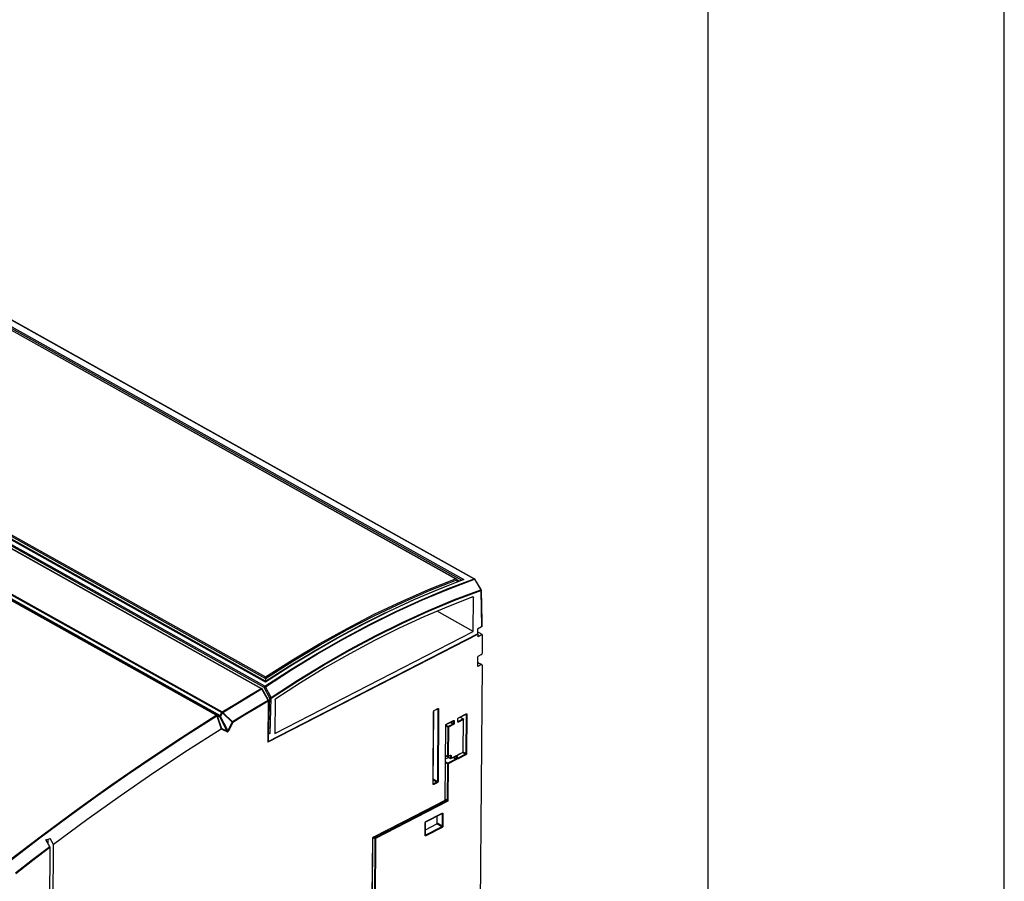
# Model space of a CAD drawing. Extents: x 0 to 420, y 0 to 297.
# Tile 36 of 37: x 370 to 420, y 108 to 152. Entities that reach past the tile are written whole.
import ezdxf

# ---------------------------------------------------------------- set-up
doc = ezdxf.new("R2010")
doc.units = 0
doc.header["$LTSCALE"] = 23.1
doc.layers.get('0').update_dxf_attribs({"linetype": 'CONTINUOUS'})

msp = doc.modelspace()

# ---------------------------------------------------------------- linework, layer by layer
at = {"color": 7, "linetype": 'CONTINUOUS'}
for p, q in [((420, 0), (420, 297)), ((405, 12.5), (405, 284.5)), ((344.843, 150.209), (393.163, 123.206)), ((334.096, 144.631), (382.374, 117.651)), ((392.24, 123.189), (362.556, 139.778)), ((382.569, 117.989), (352.708, 134.677)), ((382.576, 118.019), (352.863, 134.625)), ((391.35, 122.682), (392.581, 123.159)), ((392.266, 123.151), (392.265, 123.037)), ((392.392, 123.086), (392.266, 123.157)), ((393.489, 122.656), (393.182, 123.187)), ((393.099, 120.533), (393.112, 122.255)), ((393.496, 122.632), (393.53, 121.032)), ((393.099, 120.533), (391.266, 121.558)), ((393.52, 120.762), (393.315, 120.656)), ((393.53, 120.838), (393.529, 120.768)), ((393.53, 121.032), (393.53, 120.994)), ((393.53, 120.994), (393.53, 120.95)), ((393.53, 120.95), (393.53, 120.898)), ((393.53, 120.898), (393.53, 120.838)), ((393.341, 120.399), (382.693, 114.923)), ((382.709, 114.961), (393.313, 120.415)), ((383.045, 115.362), (393.099, 120.533)), ((393.315, 120.656), (393.313, 120.415)), ((393.341, 120.399), (393.313, 120.415)), ((393.555, 120.375), (393.314, 120.51)), ((393.34, 120.264), (393.341, 120.399)), ((393.555, 120.375), (393.34, 120.264)), ((393.555, 120.375), (393.548, 119.421)), ((393.328, 118.762), (393.332, 119.268)), ((393.512, 119.361), (393.332, 119.268)), ((393.544, 118.83), (393.27, 82.33)), ((393.508, 118.854), (393.328, 118.762)), ((393.33, 118.969), (393.532, 118.856)), ((382.577, 118.147), (382.576, 118.019)), ((382.718, 117.05), (382.393, 117.632)), ((382.724, 117.026), (382.709, 114.942)), ((383.058, 117.062), (383.045, 115.362)), ((391.067, 112.813), (391.094, 116.487)), ((391.116, 116.524), (391.297, 116.617)), ((391.3, 116.618), (391.3, 116.618)), ((392.337, 116.143), (392.734, 116.347)), ((392.737, 116.348), (392.737, 116.348)), ((391.677, 112.001), (391.705, 115.79)), ((391.727, 115.827), (391.817, 115.874)), ((391.817, 115.874), (391.819, 115.875)), ((391.821, 115.877), (392.087, 116.014)), ((391.823, 115.886), (391.823, 115.887)), ((391.823, 115.881), (391.823, 115.886)), ((392.09, 116.015), (392.09, 116.015)), ((392.315, 115.977), (392.316, 116.106)), ((392.315, 115.975), (392.315, 115.977)), ((392.315, 115.973), (392.315, 115.975)), ((392.434, 116.193), (392.589, 116.106)), ((392.476, 116.169), (392.476, 116.214)), ((392.589, 114.437), (392.602, 116.085)), ((382.728, 115.378), (382.712, 115.387)), ((382.712, 115.332), (382.799, 115.377)), ((391.694, 114.256), (391.799, 114.197)), ((391.694, 114.24), (391.942, 114.102)), ((391.822, 114.196), (391.931, 114.252)), ((391.934, 114.253), (391.934, 114.253)), ((392.22, 114.232), (392.22, 114.232)), ((392.301, 114.121), (392.302, 114.249)), ((392.323, 114.286), (392.576, 114.416)), ((392.589, 114.432), (392.589, 114.437)), ((391.692, 114.081), (391.842, 114.158)), ((391.964, 114.101), (392.217, 114.231)), ((392.301, 114.118), (392.301, 114.121)), ((392.301, 114.116), (392.301, 114.118)), ((391.067, 112.811), (391.067, 112.813)), ((391.068, 112.809), (391.067, 112.811)), ((388.033, 110.112), (391.664, 111.979)), ((391.676, 111.996), (391.677, 112.001)), ((390.695, 110.893), (391.522, 111.318)), ((391.525, 111.319), (391.525, 111.319)), ((390.668, 110.221), (390.673, 110.855)), ((390.67, 110.495), (391.244, 110.79)), ((391.262, 110.819), (391.265, 111.185)), ((371.448, 109.981), (371.662, 110.054)), ((371.642, 109.628), (371.448, 109.981)), ((371.553, 109.79), (371.555, 110.017)), ((371.832, 109.745), (371.662, 110.054)), ((371.786, 103.543), (371.832, 109.745)), ((387.989, 107.087), (388.011, 110.075)), ((390.669, 110.218), (390.668, 110.221)), ((390.669, 110.216), (390.669, 110.218)), ((371.652, 109.592), (371.606, 103.451))]:
    msp.add_line(p, q, dxfattribs=at)
at = {"color": 9, "linetype": 'CONTINUOUS'}
for p, q in [((344.824, 150.21), (393.144, 123.206)), ((382.507, 117.7), (334.159, 144.719)), ((382.539, 117.756), (334.191, 144.775)), ((334.07, 144.628), (382.348, 117.648)), ((380.079, 116.291), (331.801, 143.271)), ((380.105, 116.295), (331.827, 143.276)), ((331.914, 143.241), (380.227, 116.242)), ((331.965, 143.274), (380.278, 116.274)), ((332.079, 143.409), (380.357, 116.429)), ((332.104, 143.438), (380.382, 116.457)), ((392.2, 123.201), (362.557, 139.768)), ((362.697, 139.804), (392.522, 123.137)), ((362.737, 139.867), (392.624, 123.165)), ((352.864, 134.757), (382.577, 118.152)), ((352.93, 134.796), (382.574, 118.23)), ((382.567, 117.97), (352.666, 134.681)), ((393.167, 123.18), (393.474, 122.649)), ((393.112, 122.255), (393.072, 122.278)), ((393.481, 122.612), (393.52, 120.762)), ((383.82, 118.779), (382.567, 117.97)), ((393.33, 118.954), (393.508, 118.854)), ((382.85, 117.189), (382.564, 117.731)), ((382.373, 117.622), (382.697, 117.041)), ((382.793, 117.158), (382.507, 117.7)), ((382.709, 117.006), (382.693, 114.923)), ((382.728, 115.378), (382.793, 117.158)), ((382.799, 115.377), (382.864, 117.155)), ((380.105, 116.295), (380.227, 116.242)), ((380.105, 116.265), (380.33, 115.599)), ((380.123, 116.268), (380.261, 116.208)), ((380.123, 116.268), (380.342, 115.62)), ((380.278, 116.274), (380.357, 116.429)), ((380.297, 116.23), (380.39, 116.412)), ((380.67, 115.514), (380.297, 116.23)), ((380.39, 116.412), (380.887, 115.937)), ((380.408, 116.432), (380.905, 115.957)), ((391.06, 112.804), (391.087, 116.477)), ((391.09, 116.494), (391.093, 116.503)), ((391.093, 116.503), (391.097, 116.511)), ((391.115, 116.531), (391.122, 116.536)), ((391.122, 116.536), (391.303, 116.629)), ((391.303, 116.606), (391.276, 112.933)), ((391.303, 116.606), (391.291, 116.613)), ((391.303, 116.61), (391.303, 116.606)), ((391.337, 116.606), (391.31, 112.933)), ((392.343, 116.155), (392.74, 116.359)), ((392.74, 116.336), (392.725, 114.351)), ((392.74, 116.336), (392.727, 116.343)), ((392.739, 116.34), (392.74, 116.336)), ((392.774, 116.336), (392.759, 114.351)), ((380.261, 116.208), (380.299, 116.173)), ((380.634, 115.492), (380.261, 116.208)), ((380.887, 115.937), (380.67, 115.514)), ((380.917, 115.922), (380.7, 115.5)), ((391.67, 111.991), (391.698, 115.781)), ((391.701, 115.798), (391.704, 115.806)), ((391.704, 115.806), (391.708, 115.815)), ((391.822, 115.717), (391.705, 115.782)), ((391.805, 115.687), (391.705, 115.743)), ((391.726, 115.835), (391.733, 115.839)), ((391.733, 115.839), (391.823, 115.886)), ((392.075, 115.847), (391.822, 115.717)), ((391.823, 115.887), (392.093, 116.026)), ((392.092, 115.817), (391.839, 115.687)), ((392.075, 115.847), (391.925, 115.931)), ((392.092, 115.876), (391.961, 115.949)), ((392.093, 116.004), (392.081, 116.011)), ((392.093, 116.004), (392.092, 115.876)), ((392.093, 116.008), (392.093, 116.004)), ((392.127, 116.004), (392.126, 115.875)), ((392.307, 115.968), (392.308, 116.097)), ((392.311, 116.113), (392.314, 116.122)), ((392.315, 115.974), (392.313, 115.974)), ((392.314, 116.122), (392.319, 116.13)), ((392.314, 115.976), (392.315, 115.977)), ((392.325, 115.975), (392.316, 115.98)), ((392.578, 116.105), (392.325, 115.975)), ((392.336, 116.151), (392.343, 116.155)), ((392.594, 116.076), (392.342, 115.946)), ((392.427, 116.189), (392.578, 116.105)), ((392.581, 116.103), (392.578, 116.105)), ((392.582, 114.428), (392.594, 116.076)), ((380.628, 115.454), (380.32, 115.59)), ((380.634, 115.492), (380.342, 115.62)), ((391.805, 115.687), (391.794, 114.209)), ((391.839, 115.687), (391.828, 114.208)), ((391.694, 114.265), (391.794, 114.209)), ((391.694, 114.249), (391.936, 114.114)), ((391.828, 114.208), (391.937, 114.264)), ((391.937, 114.242), (391.925, 114.249)), ((391.937, 114.242), (391.936, 114.114)), ((391.937, 114.246), (391.937, 114.242)), ((391.97, 114.113), (392.223, 114.243)), ((391.971, 114.242), (391.97, 114.113)), ((392.293, 114.112), (392.294, 114.24)), ((392.297, 114.257), (392.3, 114.265)), ((392.3, 114.265), (392.305, 114.274)), ((392.708, 114.322), (392.311, 114.118)), ((392.322, 114.294), (392.329, 114.298)), ((392.724, 114.293), (392.328, 114.089)), ((392.329, 114.298), (392.582, 114.428)), ((392.708, 114.322), (392.557, 114.406)), ((392.725, 114.351), (392.587, 114.428)), ((391.808, 113.86), (391.691, 113.925)), ((391.791, 113.831), (391.691, 113.887)), ((391.791, 113.831), (391.777, 111.981)), ((391.798, 114.207), (391.794, 114.209)), ((391.803, 114.206), (391.798, 114.207)), ((392.205, 114.064), (391.808, 113.86)), ((391.825, 113.83), (391.811, 111.98)), ((392.221, 114.034), (391.825, 113.83)), ((391.94, 114.112), (391.936, 114.114)), ((391.945, 114.111), (391.94, 114.112)), ((392.205, 114.064), (392.054, 114.148)), ((392.222, 114.093), (392.091, 114.166)), ((392.223, 114.221), (392.211, 114.228)), ((392.223, 114.221), (392.222, 114.093)), ((392.223, 114.225), (392.223, 114.221)), ((392.257, 114.221), (392.256, 114.092)), ((392.302, 114.117), (392.3, 114.118)), ((392.301, 114.119), (392.301, 114.121)), ((392.311, 114.118), (392.302, 114.123)), ((391.068, 112.81), (391.066, 112.81)), ((391.067, 112.812), (391.067, 112.813)), ((391.258, 112.904), (391.068, 113.01)), ((391.077, 112.811), (391.068, 112.816)), ((391.276, 112.933), (391.069, 113.049)), ((391.258, 112.904), (391.077, 112.811)), ((391.275, 112.875), (391.094, 112.782)), ((388.039, 110.124), (391.67, 111.991)), ((391.76, 111.951), (388.129, 110.084)), ((391.776, 111.922), (388.145, 110.054)), ((391.777, 111.981), (391.677, 112.037)), ((391.76, 111.951), (391.677, 111.998)), ((390.701, 110.905), (391.528, 111.33)), ((391.528, 111.308), (391.516, 111.315)), ((391.528, 111.308), (391.523, 110.673)), ((391.528, 111.312), (391.528, 111.308)), ((391.562, 111.307), (391.557, 110.673)), ((390.661, 110.212), (390.666, 110.846)), ((390.669, 110.863), (390.672, 110.872)), ((390.672, 110.872), (390.676, 110.88)), ((390.694, 110.9), (390.701, 110.905)), ((391.506, 110.644), (391.244, 110.79)), ((391.523, 110.673), (391.262, 110.819)), ((391.506, 110.644), (390.679, 110.218)), ((391.523, 110.614), (390.695, 110.189)), ((387.981, 107.078), (388.004, 110.066)), ((388.006, 110.082), (388.01, 110.091)), ((388.01, 110.091), (388.014, 110.099)), ((388.023, 110.104), (388.111, 110.055)), ((388.032, 110.12), (388.039, 110.124)), ((388.057, 110.124), (388.129, 110.084)), ((388.111, 110.055), (388.088, 106.983)), ((388.145, 110.054), (388.122, 106.982)), ((390.669, 110.217), (390.667, 110.218)), ((390.668, 110.219), (390.668, 110.221)), ((390.679, 110.218), (390.67, 110.223))]:
    msp.add_line(p, q, dxfattribs=at)
for points in [[(382.539, 117.756), (383.86, 118.615), (385.186, 119.425), (386.515, 120.185), (387.844, 120.894), (389.174, 121.551), (390.501, 122.156), (391.825, 122.708), (393.144, 123.206)], [(382.564, 117.731), (383.886, 118.589), (385.211, 119.399), (386.54, 120.159), (387.869, 120.868), (389.198, 121.525), (390.525, 122.13), (391.848, 122.682), (393.167, 123.18)], [(382.574, 118.23), (383.946, 119.104), (385.322, 119.925), (386.7, 120.692), (388.078, 121.404), (389.456, 122.06), (390.83, 122.659), (392.2, 123.201)], [(382.577, 118.147), (383.958, 119.028), (385.343, 119.855), (386.73, 120.628), (388.117, 121.344), (389.504, 122.004), (390.887, 122.607), (392.266, 123.151)], [(392.624, 123.165), (391.373, 122.68), (390.117, 122.147), (388.858, 121.566), (387.598, 120.938), (386.337, 120.264), (385.078, 119.544), (383.82, 118.779)], [(393.163, 123.206), (393.157, 123.208), (393.151, 123.208), (393.144, 123.206)], [(393.144, 123.206), (393.151, 123.202), (393.157, 123.195), (393.162, 123.188), (393.167, 123.18)], [(393.182, 123.187), (393.181, 123.187), (393.178, 123.185), (393.173, 123.183), (393.167, 123.18)], [(382.85, 117.189), (384.174, 118.051), (385.503, 118.864), (386.834, 119.626), (388.166, 120.337), (389.497, 120.995), (390.827, 121.6), (392.153, 122.152), (393.474, 122.649)], [(382.864, 117.155), (384.187, 118.017), (385.514, 118.829), (386.844, 119.591), (388.176, 120.301), (389.506, 120.959), (390.835, 121.564), (392.161, 122.115), (393.481, 122.612)], [(393.489, 122.656), (393.488, 122.656), (393.485, 122.655), (393.48, 122.652), (393.474, 122.649)], [(393.474, 122.649), (393.478, 122.64), (393.48, 122.63), (393.481, 122.621), (393.481, 122.612)], [(393.496, 122.632), (393.496, 122.632), (393.495, 122.626), (393.492, 122.621), (393.487, 122.616), (393.481, 122.612)], [(382.507, 117.7), (382.508, 117.708), (382.511, 117.718), (382.514, 117.727), (382.519, 117.735), (382.525, 117.743), (382.532, 117.75), (382.539, 117.756)], [(382.507, 117.7), (382.513, 117.703), (382.521, 117.707), (382.529, 117.712), (382.538, 117.717), (382.547, 117.722), (382.556, 117.726), (382.564, 117.731)], [(382.564, 117.731), (382.559, 117.738), (382.552, 117.745), (382.545, 117.751), (382.539, 117.756)], [(380.382, 116.457), (381.037, 116.86), (381.692, 117.257), (382.348, 117.648)], [(380.408, 116.432), (381.062, 116.834), (381.717, 117.231), (382.373, 117.622)], [(382.374, 117.651), (382.369, 117.653), (382.362, 117.653), (382.355, 117.651), (382.348, 117.648)], [(382.348, 117.648), (382.354, 117.643), (382.361, 117.637), (382.367, 117.63), (382.373, 117.622)], [(382.393, 117.632), (382.392, 117.631), (382.39, 117.631), (382.385, 117.629), (382.38, 117.626), (382.373, 117.622)], [(382.697, 117.041), (382.1, 116.685), (381.502, 116.323), (380.905, 115.957)], [(382.709, 117.006), (382.111, 116.65), (381.514, 116.289), (380.917, 115.922)], [(382.718, 117.05), (382.717, 117.05), (382.714, 117.049), (382.71, 117.047), (382.704, 117.045), (382.697, 117.041)], [(382.697, 117.041), (382.702, 117.032), (382.706, 117.024), (382.708, 117.015), (382.709, 117.006)], [(382.724, 117.026), (382.723, 117.02), (382.72, 117.015), (382.715, 117.01), (382.709, 117.006)], [(382.793, 117.158), (382.799, 117.162), (382.807, 117.166), (382.815, 117.171), (382.824, 117.175), (382.833, 117.18), (382.842, 117.185), (382.85, 117.189)], [(382.793, 117.158), (382.801, 117.154), (382.809, 117.152), (382.819, 117.15), (382.828, 117.149), (382.838, 117.149), (382.847, 117.15), (382.856, 117.153), (382.864, 117.155)], [(382.864, 117.155), (382.862, 117.164), (382.859, 117.172), (382.855, 117.181), (382.85, 117.189)], [(369.556, 108.911), (371.294, 110.243), (373.039, 111.535), (374.792, 112.787), (376.55, 113.997), (378.313, 115.165), (380.079, 116.291)], [(369.583, 108.887), (371.072, 110.031), (372.566, 111.145), (374.066, 112.23), (375.571, 113.285), (377.079, 114.31), (378.591, 115.303), (380.105, 116.265)], [(380.079, 116.291), (380.086, 116.295), (380.093, 116.296), (380.1, 116.297), (380.105, 116.295)], [(380.105, 116.265), (380.099, 116.273), (380.093, 116.28), (380.086, 116.286), (380.079, 116.291)], [(380.105, 116.295), (380.112, 116.29), (380.117, 116.284), (380.121, 116.277), (380.123, 116.268)], [(380.123, 116.268), (380.118, 116.268), (380.112, 116.267), (380.105, 116.265)], [(380.227, 116.242), (380.233, 116.24), (380.239, 116.24), (380.246, 116.242), (380.253, 116.246), (380.26, 116.251), (380.267, 116.258), (380.273, 116.265), (380.278, 116.274)], [(380.227, 116.242), (380.231, 116.239), (380.235, 116.236), (380.239, 116.232), (380.244, 116.228), (380.249, 116.222), (380.255, 116.215), (380.261, 116.208)], [(380.261, 116.208), (380.266, 116.211), (380.272, 116.216), (380.279, 116.22), (380.288, 116.225), (380.297, 116.23)], [(380.278, 116.274), (380.281, 116.271), (380.284, 116.268), (380.287, 116.263), (380.29, 116.257), (380.293, 116.249), (380.295, 116.241), (380.297, 116.23)], [(380.297, 116.23), (380.296, 116.218), (380.296, 116.204), (380.297, 116.189), (380.299, 116.173)], [(380.382, 116.457), (380.375, 116.452), (380.368, 116.445), (380.362, 116.438), (380.357, 116.429)], [(380.39, 116.412), (380.381, 116.416), (380.373, 116.421), (380.365, 116.425), (380.357, 116.429)], [(380.382, 116.457), (380.389, 116.453), (380.396, 116.447), (380.402, 116.44), (380.408, 116.432)], [(380.408, 116.432), (380.402, 116.425), (380.396, 116.418), (380.39, 116.412)], [(391.087, 116.477), (391.088, 116.486), (391.09, 116.494)], [(391.087, 116.477), (391.091, 116.48), (391.093, 116.482), (391.094, 116.485), (391.094, 116.487)], [(391.097, 116.511), (391.103, 116.519), (391.109, 116.526), (391.115, 116.531)], [(391.122, 116.536), (391.121, 116.531), (391.12, 116.528), (391.118, 116.525), (391.116, 116.524)], [(391.303, 116.629), (391.302, 116.624), (391.301, 116.621), (391.299, 116.618), (391.297, 116.617)], [(391.299, 116.617), (391.3, 116.616), (391.302, 116.613), (391.303, 116.61)], [(391.303, 116.629), (391.31, 116.631), (391.316, 116.632), (391.322, 116.632), (391.327, 116.629), (391.331, 116.625), (391.335, 116.62), (391.336, 116.613), (391.337, 116.606)], [(391.337, 116.606), (391.333, 116.604), (391.328, 116.603), (391.323, 116.602), (391.317, 116.603), (391.312, 116.603), (391.307, 116.605), (391.303, 116.606)], [(392.74, 116.359), (392.739, 116.354), (392.738, 116.351), (392.736, 116.348), (392.734, 116.347)], [(392.736, 116.347), (392.737, 116.346), (392.739, 116.343), (392.739, 116.34)], [(392.74, 116.359), (392.746, 116.361), (392.753, 116.362), (392.759, 116.362), (392.764, 116.359), (392.768, 116.355), (392.771, 116.35), (392.773, 116.344), (392.774, 116.336)], [(392.774, 116.336), (392.769, 116.334), (392.765, 116.333), (392.759, 116.332), (392.754, 116.333), (392.749, 116.333), (392.744, 116.335), (392.74, 116.336)], [(380.887, 115.937), (380.894, 115.943), (380.9, 115.95), (380.905, 115.957)], [(380.917, 115.922), (380.911, 115.925), (380.904, 115.928), (380.896, 115.932), (380.887, 115.937)], [(380.905, 115.957), (380.91, 115.948), (380.913, 115.939), (380.916, 115.931), (380.917, 115.922)], [(391.698, 115.781), (391.699, 115.789), (391.701, 115.798)], [(391.698, 115.781), (391.701, 115.783), (391.704, 115.786), (391.705, 115.789), (391.705, 115.79)], [(391.708, 115.815), (391.713, 115.822), (391.719, 115.829), (391.726, 115.835)], [(391.733, 115.839), (391.732, 115.835), (391.731, 115.831), (391.729, 115.829), (391.727, 115.827)], [(392.092, 115.876), (392.092, 115.872), (392.091, 115.867), (392.089, 115.863), (392.087, 115.859), (392.085, 115.855), (392.082, 115.852), (392.078, 115.849), (392.075, 115.847)], [(392.092, 115.817), (392.091, 115.822), (392.09, 115.827), (392.088, 115.832), (392.085, 115.836), (392.082, 115.841), (392.079, 115.844), (392.075, 115.847)], [(392.093, 116.026), (392.093, 116.022), (392.091, 116.018), (392.089, 116.016), (392.087, 116.014)], [(392.089, 116.015), (392.091, 116.014), (392.092, 116.011), (392.093, 116.008)], [(392.126, 115.875), (392.122, 115.873), (392.117, 115.872), (392.112, 115.872), (392.107, 115.872), (392.101, 115.873), (392.097, 115.874), (392.092, 115.876)], [(392.126, 115.875), (392.126, 115.867), (392.124, 115.858), (392.12, 115.85), (392.116, 115.841), (392.111, 115.834), (392.105, 115.827), (392.098, 115.821), (392.092, 115.817)], [(392.093, 116.026), (392.1, 116.029), (392.106, 116.03), (392.112, 116.029), (392.117, 116.027), (392.122, 116.023), (392.125, 116.018), (392.127, 116.011), (392.127, 116.004)], [(392.127, 116.004), (392.123, 116.002), (392.118, 116.001), (392.113, 116), (392.108, 116), (392.102, 116.001), (392.098, 116.002), (392.093, 116.004)], [(392.307, 115.968), (392.311, 115.971), (392.313, 115.973), (392.314, 115.976)], [(392.342, 115.946), (392.335, 115.943), (392.328, 115.942), (392.322, 115.943), (392.317, 115.945), (392.313, 115.949), (392.31, 115.954), (392.308, 115.961), (392.307, 115.968)], [(392.308, 116.097), (392.309, 116.105), (392.311, 116.113)], [(392.308, 116.097), (392.312, 116.099), (392.314, 116.101), (392.315, 116.104), (392.316, 116.106)], [(392.325, 115.975), (392.322, 115.974), (392.318, 115.973), (392.315, 115.974)], [(392.319, 116.13), (392.324, 116.138), (392.33, 116.145), (392.336, 116.151)], [(392.342, 115.946), (392.341, 115.95), (392.34, 115.955), (392.338, 115.96), (392.335, 115.965), (392.332, 115.969), (392.329, 115.973), (392.325, 115.975)], [(392.343, 116.155), (392.343, 116.151), (392.341, 116.147), (392.339, 116.144), (392.337, 116.143)], [(392.589, 116.106), (392.586, 116.107), (392.582, 116.107), (392.578, 116.105)], [(392.591, 116.09), (392.588, 116.095), (392.585, 116.099), (392.581, 116.103)], [(392.594, 116.076), (392.594, 116.08), (392.593, 116.085), (392.591, 116.09)], [(392.594, 116.076), (392.598, 116.078), (392.6, 116.08), (392.601, 116.083), (392.602, 116.085)], [(380.628, 115.454), (380.636, 115.452), (380.643, 115.451), (380.65, 115.452), (380.657, 115.454), (380.663, 115.457), (380.669, 115.461), (380.675, 115.465), (380.681, 115.472), (380.687, 115.479), (380.694, 115.489), (380.7, 115.5)], [(380.628, 115.454), (380.632, 115.463), (380.635, 115.473), (380.635, 115.482), (380.634, 115.492)], [(380.634, 115.492), (380.64, 115.487), (380.644, 115.485), (380.649, 115.483), (380.653, 115.483), (380.656, 115.484), (380.659, 115.486), (380.662, 115.489), (380.664, 115.493), (380.667, 115.499), (380.669, 115.506), (380.67, 115.514)], [(380.67, 115.514), (380.679, 115.51), (380.687, 115.506), (380.694, 115.503), (380.7, 115.5)], [(391.822, 115.717), (391.82, 115.715), (391.817, 115.712), (391.813, 115.709), (391.81, 115.705), (391.808, 115.7), (391.806, 115.694), (391.805, 115.687)], [(391.839, 115.687), (391.835, 115.685), (391.83, 115.684), (391.824, 115.683), (391.819, 115.684), (391.814, 115.684), (391.809, 115.686), (391.805, 115.687)], [(391.839, 115.687), (391.838, 115.692), (391.837, 115.697), (391.835, 115.702), (391.833, 115.706), (391.83, 115.711), (391.826, 115.714), (391.822, 115.717)], [(391.937, 114.264), (391.936, 114.26), (391.935, 114.257), (391.933, 114.254), (391.931, 114.252)], [(391.933, 114.253), (391.934, 114.252), (391.936, 114.249), (391.937, 114.246)], [(391.937, 114.264), (391.944, 114.267), (391.95, 114.268), (391.956, 114.267), (391.961, 114.265), (391.965, 114.261), (391.969, 114.256), (391.97, 114.249), (391.971, 114.242)], [(391.971, 114.242), (391.967, 114.24), (391.962, 114.239), (391.957, 114.238), (391.951, 114.238), (391.946, 114.239), (391.941, 114.24), (391.937, 114.242)], [(392.223, 114.243), (392.222, 114.239), (392.221, 114.236), (392.219, 114.233), (392.217, 114.231)], [(392.223, 114.243), (392.23, 114.246), (392.236, 114.247), (392.242, 114.246), (392.247, 114.244), (392.251, 114.24), (392.255, 114.235), (392.256, 114.228), (392.257, 114.221)], [(392.294, 114.24), (392.295, 114.248), (392.297, 114.257)], [(392.294, 114.24), (392.298, 114.242), (392.3, 114.245), (392.302, 114.247), (392.302, 114.249)], [(392.305, 114.274), (392.31, 114.281), (392.316, 114.288), (392.322, 114.294)], [(392.329, 114.298), (392.329, 114.294), (392.327, 114.29), (392.325, 114.287), (392.323, 114.286)], [(392.582, 114.428), (392.582, 114.424), (392.58, 114.42), (392.578, 114.417), (392.576, 114.416)], [(392.582, 114.428), (392.585, 114.43), (392.588, 114.433), (392.589, 114.436), (392.589, 114.437)], [(392.725, 114.351), (392.725, 114.347), (392.724, 114.343), (392.722, 114.339), (392.72, 114.334), (392.717, 114.331), (392.714, 114.327), (392.711, 114.324), (392.708, 114.322)], [(392.724, 114.293), (392.724, 114.297), (392.722, 114.302), (392.721, 114.307), (392.718, 114.312), (392.715, 114.316), (392.711, 114.32), (392.708, 114.322)], [(392.759, 114.351), (392.758, 114.343), (392.756, 114.334), (392.753, 114.325), (392.749, 114.317), (392.743, 114.309), (392.737, 114.303), (392.731, 114.297), (392.724, 114.293)], [(392.759, 114.351), (392.755, 114.349), (392.75, 114.348), (392.744, 114.347), (392.739, 114.347), (392.734, 114.348), (392.729, 114.349), (392.725, 114.351)], [(391.808, 113.86), (391.806, 113.858), (391.803, 113.856), (391.8, 113.852), (391.796, 113.848), (391.794, 113.843), (391.792, 113.837), (391.791, 113.831)], [(391.825, 113.83), (391.821, 113.828), (391.816, 113.827), (391.811, 113.827), (391.805, 113.827), (391.8, 113.827), (391.795, 113.829), (391.791, 113.831)], [(391.794, 114.209), (391.794, 114.206), (391.794, 114.203), (391.795, 114.201), (391.797, 114.199), (391.799, 114.197)], [(391.828, 114.208), (391.824, 114.207), (391.819, 114.205), (391.813, 114.205), (391.808, 114.205), (391.803, 114.206)], [(391.825, 113.83), (391.825, 113.835), (391.823, 113.84), (391.821, 113.845), (391.819, 113.85), (391.816, 113.854), (391.812, 113.857), (391.808, 113.86)], [(391.828, 114.208), (391.827, 114.204), (391.826, 114.2), (391.824, 114.198), (391.822, 114.196)], [(391.936, 114.114), (391.936, 114.111), (391.937, 114.108), (391.938, 114.106), (391.939, 114.104), (391.942, 114.102)], [(391.97, 114.113), (391.966, 114.112), (391.961, 114.11), (391.956, 114.11), (391.95, 114.11), (391.945, 114.111)], [(391.97, 114.113), (391.97, 114.109), (391.968, 114.105), (391.966, 114.103), (391.964, 114.101)], [(392.222, 114.093), (392.222, 114.089), (392.221, 114.084), (392.219, 114.08), (392.217, 114.076), (392.214, 114.072), (392.211, 114.069), (392.208, 114.066), (392.205, 114.064)], [(392.221, 114.034), (392.221, 114.039), (392.22, 114.044), (392.218, 114.049), (392.215, 114.053), (392.212, 114.058), (392.209, 114.061), (392.205, 114.064)], [(392.219, 114.232), (392.22, 114.231), (392.222, 114.228), (392.223, 114.225)], [(392.256, 114.092), (392.255, 114.084), (392.253, 114.075), (392.25, 114.067), (392.246, 114.058), (392.241, 114.051), (392.235, 114.044), (392.228, 114.038), (392.221, 114.034)], [(392.256, 114.092), (392.252, 114.091), (392.247, 114.089), (392.242, 114.089), (392.236, 114.089), (392.231, 114.09), (392.226, 114.091), (392.222, 114.093)], [(392.257, 114.221), (392.253, 114.219), (392.248, 114.218), (392.243, 114.217), (392.237, 114.217), (392.232, 114.218), (392.227, 114.219), (392.223, 114.221)], [(392.293, 114.112), (392.297, 114.114), (392.299, 114.116), (392.301, 114.119)], [(392.328, 114.089), (392.321, 114.086), (392.314, 114.085), (392.309, 114.086), (392.303, 114.088), (392.299, 114.092), (392.296, 114.097), (392.294, 114.104), (392.293, 114.112)], [(392.311, 114.118), (392.308, 114.117), (392.305, 114.116), (392.302, 114.117)], [(392.328, 114.089), (392.327, 114.093), (392.326, 114.098), (392.324, 114.103), (392.321, 114.108), (392.318, 114.112), (392.315, 114.116), (392.311, 114.118)], [(391.06, 112.804), (391.063, 112.807), (391.065, 112.809), (391.067, 112.812)], [(391.094, 112.782), (391.087, 112.779), (391.081, 112.778), (391.075, 112.778), (391.07, 112.781), (391.065, 112.785), (391.062, 112.79), (391.06, 112.797), (391.06, 112.804)], [(391.077, 112.811), (391.074, 112.81), (391.071, 112.809), (391.068, 112.81)], [(391.094, 112.782), (391.093, 112.786), (391.092, 112.791), (391.09, 112.796), (391.088, 112.801), (391.084, 112.805), (391.081, 112.809), (391.077, 112.811)], [(391.276, 112.933), (391.275, 112.929), (391.274, 112.925), (391.273, 112.921), (391.27, 112.916), (391.268, 112.913), (391.265, 112.909), (391.262, 112.906), (391.258, 112.904)], [(391.275, 112.875), (391.274, 112.879), (391.273, 112.884), (391.271, 112.889), (391.269, 112.894), (391.265, 112.898), (391.262, 112.902), (391.258, 112.904)], [(391.31, 112.933), (391.309, 112.925), (391.307, 112.916), (391.304, 112.907), (391.299, 112.899), (391.294, 112.891), (391.288, 112.884), (391.282, 112.879), (391.275, 112.875)], [(391.31, 112.933), (391.305, 112.931), (391.3, 112.93), (391.295, 112.929), (391.29, 112.929), (391.285, 112.93), (391.28, 112.931), (391.276, 112.933)], [(391.67, 111.991), (391.669, 111.987), (391.668, 111.984), (391.666, 111.981), (391.664, 111.979)], [(391.67, 111.991), (391.673, 111.994), (391.675, 111.996), (391.677, 111.999), (391.677, 112.001)], [(391.777, 111.981), (391.777, 111.976), (391.776, 111.972), (391.774, 111.968), (391.772, 111.964), (391.769, 111.96), (391.766, 111.956), (391.763, 111.954), (391.76, 111.951)], [(391.776, 111.922), (391.776, 111.927), (391.775, 111.932), (391.773, 111.937), (391.77, 111.941), (391.767, 111.945), (391.763, 111.949), (391.76, 111.951)], [(391.811, 111.98), (391.81, 111.972), (391.808, 111.963), (391.805, 111.955), (391.801, 111.946), (391.795, 111.939), (391.79, 111.932), (391.783, 111.926), (391.776, 111.922)], [(391.811, 111.98), (391.807, 111.978), (391.802, 111.977), (391.797, 111.977), (391.791, 111.977), (391.786, 111.977), (391.781, 111.979), (391.777, 111.981)], [(391.528, 111.33), (391.527, 111.326), (391.526, 111.322), (391.524, 111.319), (391.522, 111.318)], [(391.524, 111.319), (391.525, 111.318), (391.527, 111.315), (391.528, 111.312)], [(391.528, 111.33), (391.535, 111.333), (391.541, 111.334), (391.547, 111.333), (391.552, 111.331), (391.556, 111.327), (391.56, 111.321), (391.562, 111.315), (391.562, 111.307)], [(391.562, 111.307), (391.558, 111.306), (391.553, 111.304), (391.548, 111.304), (391.542, 111.304), (391.537, 111.305), (391.532, 111.306), (391.528, 111.308)], [(390.666, 110.846), (390.667, 110.855), (390.669, 110.863)], [(390.666, 110.846), (390.669, 110.848), (390.672, 110.851), (390.673, 110.854), (390.673, 110.855)], [(390.676, 110.88), (390.681, 110.888), (390.687, 110.895), (390.694, 110.9)], [(390.701, 110.905), (390.7, 110.9), (390.699, 110.897), (390.697, 110.894), (390.695, 110.893)], [(391.523, 110.673), (391.523, 110.669), (391.522, 110.665), (391.52, 110.66), (391.518, 110.656), (391.516, 110.652), (391.513, 110.649), (391.509, 110.646), (391.506, 110.644)], [(391.523, 110.614), (391.522, 110.619), (391.521, 110.624), (391.519, 110.629), (391.516, 110.634), (391.513, 110.638), (391.51, 110.641), (391.506, 110.644)], [(391.557, 110.673), (391.553, 110.671), (391.548, 110.67), (391.543, 110.669), (391.538, 110.669), (391.532, 110.67), (391.528, 110.671), (391.523, 110.673)], [(391.557, 110.673), (391.557, 110.664), (391.555, 110.656), (391.551, 110.647), (391.547, 110.639), (391.542, 110.631), (391.536, 110.624), (391.529, 110.619), (391.523, 110.614)], [(388.004, 110.066), (388.004, 110.074), (388.006, 110.082)], [(388.004, 110.066), (388.007, 110.068), (388.01, 110.07), (388.011, 110.073), (388.011, 110.075)], [(388.014, 110.099), (388.019, 110.107), (388.025, 110.114), (388.032, 110.12)], [(388.039, 110.124), (388.038, 110.12), (388.037, 110.116), (388.035, 110.113), (388.033, 110.112)], [(388.129, 110.084), (388.126, 110.083), (388.124, 110.081), (388.121, 110.078), (388.119, 110.075), (388.116, 110.071), (388.114, 110.066), (388.112, 110.061), (388.111, 110.055)], [(388.145, 110.054), (388.141, 110.053), (388.136, 110.051), (388.131, 110.051), (388.126, 110.051), (388.12, 110.052), (388.115, 110.053), (388.111, 110.055)], [(388.145, 110.054), (388.145, 110.059), (388.144, 110.064), (388.142, 110.069), (388.139, 110.074), (388.136, 110.078), (388.132, 110.081), (388.129, 110.084)], [(390.661, 110.212), (390.665, 110.214), (390.667, 110.216), (390.668, 110.219)], [(390.695, 110.189), (390.689, 110.186), (390.682, 110.185), (390.676, 110.186), (390.671, 110.188), (390.667, 110.192), (390.664, 110.197), (390.662, 110.204), (390.661, 110.212)], [(390.679, 110.218), (390.675, 110.217), (390.672, 110.217), (390.669, 110.217)], [(390.695, 110.189), (390.695, 110.194), (390.694, 110.199), (390.692, 110.203), (390.689, 110.208), (390.686, 110.212), (390.682, 110.216), (390.679, 110.218)], [(371.642, 109.628), (370.774, 108.967), (369.907, 108.296)], [(371.652, 109.592), (370.786, 108.933), (369.923, 108.264)]]:
    msp.add_lwpolyline(points, dxfattribs=at)
at = {"color": 7, "linetype": 'CONTINUOUS'}
for points in [[(392.24, 123.189), (392.234, 123.192), (392.226, 123.196), (392.217, 123.198), (392.209, 123.2), (392.2, 123.201)], [(392.266, 123.156), (392.264, 123.164), (392.26, 123.172), (392.255, 123.178), (392.249, 123.184), (392.242, 123.188), (392.24, 123.189)], [(392.266, 123.156), (392.266, 123.154), (392.266, 123.153), (392.266, 123.151)], [(392.581, 123.159), (392.582, 123.16), (392.59, 123.162), (392.599, 123.164), (392.607, 123.165), (392.616, 123.165), (392.624, 123.165)], [(393.163, 123.206), (393.167, 123.203), (393.174, 123.198), (393.179, 123.191), (393.182, 123.187)], [(382.569, 117.989), (383.797, 118.781), (385.055, 119.546), (386.314, 120.266), (387.575, 120.94), (388.835, 121.568), (390.094, 122.149), (391.35, 122.682)], [(393.081, 122.281), (391.837, 121.8), (390.59, 121.271), (389.339, 120.695), (388.087, 120.071), (386.835, 119.401), (385.584, 118.686), (384.335, 117.925), (383.089, 117.12)], [(393.081, 122.281), (393.087, 122.283), (393.093, 122.283), (393.099, 122.281), (393.101, 122.28)], [(393.101, 122.28), (393.103, 122.279), (393.107, 122.274), (393.11, 122.269), (393.112, 122.263), (393.112, 122.255)], [(393.496, 122.632), (393.495, 122.641), (393.492, 122.65), (393.489, 122.656)], [(382.576, 118.019), (383.784, 118.794), (384.995, 119.527), (386.208, 120.218), (387.423, 120.867), (388.637, 121.472), (388.712, 121.507)], [(393.529, 120.768), (393.525, 120.765), (393.52, 120.762)], [(393.512, 119.361), (393.519, 119.365), (393.526, 119.371), (393.532, 119.378), (393.537, 119.386), (393.542, 119.395), (393.545, 119.404), (393.547, 119.413), (393.548, 119.421)], [(393.532, 118.856), (393.528, 118.857), (393.522, 118.858), (393.515, 118.857), (393.508, 118.854)], [(393.544, 118.83), (393.543, 118.838), (393.541, 118.845), (393.538, 118.851), (393.533, 118.855), (393.532, 118.856)], [(382.577, 118.152), (382.576, 118.161), (382.575, 118.17), (382.575, 118.179), (382.574, 118.187), (382.574, 118.196), (382.574, 118.203), (382.574, 118.211), (382.574, 118.218), (382.574, 118.224), (382.574, 118.23)], [(382.569, 117.989), (382.569, 117.989), (382.568, 117.988), (382.568, 117.986), (382.567, 117.983), (382.567, 117.979), (382.567, 117.975), (382.567, 117.97)], [(382.577, 118.147), (382.577, 118.149), (382.577, 118.15), (382.577, 118.152)], [(382.374, 117.651), (382.375, 117.65), (382.382, 117.645), (382.388, 117.639), (382.393, 117.632)], [(382.724, 117.026), (382.724, 117.029), (382.723, 117.038), (382.72, 117.046), (382.718, 117.05)], [(383.058, 117.062), (383.058, 117.07), (383.06, 117.079), (383.063, 117.087), (383.067, 117.095), (383.072, 117.103), (383.077, 117.11), (383.083, 117.116), (383.089, 117.12)], [(391.094, 116.487), (391.095, 116.49), (391.096, 116.495), (391.097, 116.5), (391.1, 116.506), (391.103, 116.511), (391.107, 116.516), (391.11, 116.519), (391.113, 116.522), (391.116, 116.524)], [(391.297, 116.617), (391.299, 116.617), (391.3, 116.618)], [(392.734, 116.347), (392.736, 116.347), (392.737, 116.348)], [(391.705, 115.79), (391.706, 115.794), (391.706, 115.799), (391.708, 115.804), (391.711, 115.809), (391.714, 115.814), (391.717, 115.819), (391.721, 115.823), (391.724, 115.825), (391.727, 115.827)], [(391.819, 115.875), (391.821, 115.878), (391.823, 115.881)], [(392.087, 116.014), (392.089, 116.015), (392.09, 116.015)], [(392.316, 116.106), (392.316, 116.11), (392.317, 116.114), (392.319, 116.119), (392.321, 116.125), (392.324, 116.13), (392.328, 116.135), (392.331, 116.138), (392.335, 116.141), (392.337, 116.143)], [(392.589, 116.106), (392.594, 116.103), (392.597, 116.099), (392.6, 116.094), (392.601, 116.088), (392.602, 116.085)], [(380.32, 115.59), (378.613, 114.5), (376.91, 113.369), (375.212, 112.2), (373.519, 110.991), (371.832, 109.745)], [(380.32, 115.59), (380.324, 115.593), (380.327, 115.596), (380.33, 115.599)], [(380.342, 115.62), (380.339, 115.614), (380.335, 115.607), (380.33, 115.599)], [(382.799, 115.377), (382.791, 115.373), (382.782, 115.371), (382.773, 115.37), (382.763, 115.369), (382.753, 115.37), (382.744, 115.372), (382.735, 115.374), (382.728, 115.378)], [(382.709, 114.942), (382.707, 114.936), (382.704, 114.931), (382.7, 114.927), (382.693, 114.923)], [(391.931, 114.252), (391.933, 114.253), (391.934, 114.253)], [(392.217, 114.231), (392.219, 114.232), (392.22, 114.232)], [(392.302, 114.249), (392.302, 114.253), (392.303, 114.257), (392.305, 114.263), (392.307, 114.268), (392.31, 114.273), (392.314, 114.278), (392.317, 114.282), (392.321, 114.284), (392.323, 114.286)], [(392.576, 114.416), (392.581, 114.419), (392.584, 114.423), (392.587, 114.427), (392.589, 114.432)], [(391.799, 114.197), (391.804, 114.195), (391.809, 114.194), (391.815, 114.194), (391.82, 114.195), (391.822, 114.196)], [(391.942, 114.102), (391.946, 114.1), (391.952, 114.099), (391.957, 114.099), (391.962, 114.1), (391.964, 114.101)], [(391.664, 111.979), (391.668, 111.982), (391.672, 111.986), (391.675, 111.991), (391.676, 111.996)], [(391.522, 111.318), (391.524, 111.319), (391.525, 111.319)], [(390.673, 110.855), (390.673, 110.859), (390.674, 110.864), (390.676, 110.869), (390.679, 110.875), (390.682, 110.88), (390.685, 110.884), (390.689, 110.888), (390.692, 110.891), (390.695, 110.893)], [(391.244, 110.79), (391.248, 110.793), (391.252, 110.796), (391.255, 110.8), (391.258, 110.805), (391.26, 110.81), (391.261, 110.815), (391.262, 110.819)], [(388.011, 110.075), (388.011, 110.079), (388.012, 110.083), (388.014, 110.088), (388.017, 110.094), (388.02, 110.099), (388.023, 110.104), (388.027, 110.107), (388.03, 110.11), (388.033, 110.112)], [(371.642, 109.628), (371.646, 109.621), (371.649, 109.613), (371.651, 109.606), (371.652, 109.599), (371.652, 109.592)]]:
    msp.add_lwpolyline(points, dxfattribs=at)

doc.saveas('drawing.dxf')
